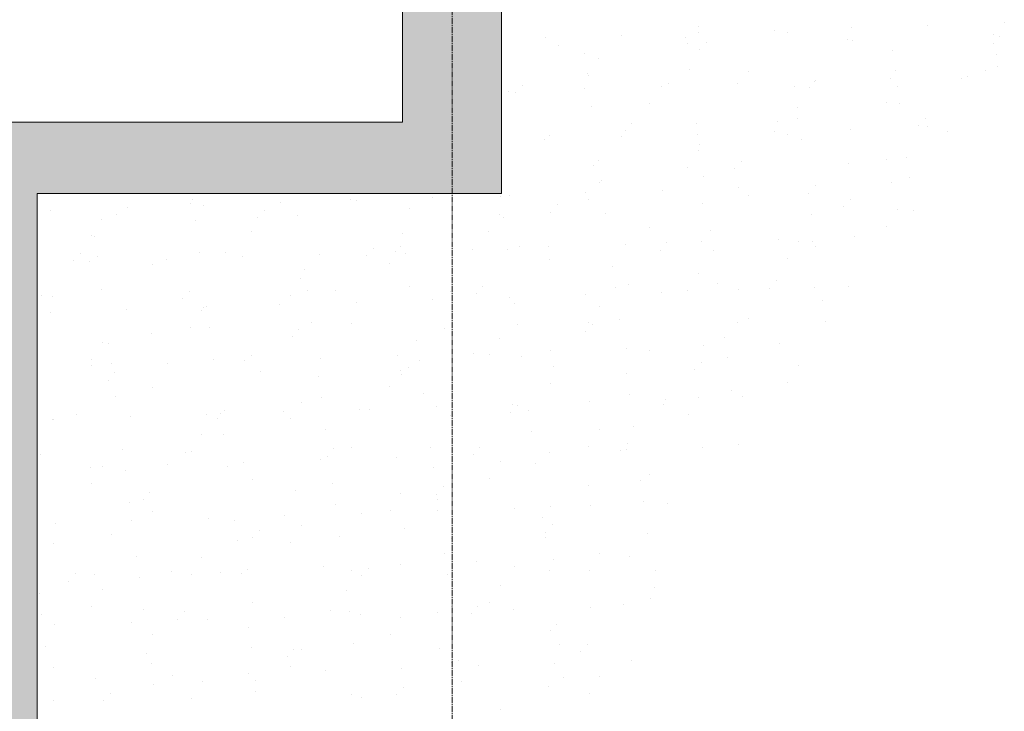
# Model space of a CAD drawing. Header units: centimetres. Extents: x 88729 to 133553, y -16225 to 14174.
# Tile 33 of 106: x 92940 to 93188, y -14064 to -13890. Entities that reach past the tile are written whole.
import ezdxf
from ezdxf.enums import TextEntityAlignment as Align

# ---------------------------------------------------------------- set-up
doc = ezdxf.new("R2010")
doc.units = ezdxf.units.CM
doc.linetypes.add('CENTER2', pattern=[1.125, 0.75, -0.125, 0.125, -0.125])
for name, color, linetype in [('A-OS', 252, 'CENTER2'), ('A-SCIANY', 252, 'Continuous'), ('E_PODKLAD', 7, 'Continuous'), ('mat', 252, 'Continuous'), ('R-MET-IWE', 252, 'Continuous')]:
    doc.layers.add(name, color=color, linetype=linetype)
doc.layers.add('rz_zelbet', color=252, linetype='Continuous', lineweight=20)
doc.styles.get("Standard").update_dxf_attribs({"font": 'txt.shx'})

# ---------------------------------------------------------------- blocks, each defined once
blk = doc.blocks.new('A$Ce817dbbb')
at = {"layer": 'rz_zelbet', "lineweight": 9, "ltscale": 0.1}
h = blk.add_hatch(dxfattribs=at)
h.set_pattern_fill('ANSI33', color=252, scale=40, style=0)
h.set_pattern_definition([(45, (-34168.379, 15472.824), (-7.0710678, 7.0710678), []), (45, (-34161.308, 15472.824), (-7.0710678, 7.0710678), [5, -2.5])])
h.paths.add_polyline_path([(1542.1, -24399.27), (1646.6, -24399.27), (1646.6, -24282.27), (1634.1, -24282.27), (1634.1, -24381.27), (1524.1, -24381.27), (1524.1, -24526.27), (1524.1, -24551.27), (1524.1, -25033.27), (1524.1, -25058.27), (1524.1, -25203.27), (1634.1, -25203.27), (1634.1, -25323.27), (1646.6, -25323.27), (1646.6, -25185.27), (1542.1, -25185.27)])
h.paths.add_polyline_path([(1659.1, -24282.27), (1646.6, -24282.27), (1646.6, -24399.27), (1659.1, -24399.27)])
h.paths.add_polyline_path([(1646.6, -24261.27), (1634.1, -24261.27), (1634.1, -24282.27), (1646.6, -24282.27)])
h.paths.add_polyline_path([(1659.1, -24261.27), (1646.6, -24261.27), (1646.6, -24282.27), (1659.1, -24282.27)])
h.paths.add_polyline_path([(1659.1, -25185.27), (1646.6, -25185.27), (1646.6, -25323.27), (1659.1, -25323.27)])
at = {"layer": 'A-OS', "color": 252, "lineweight": 9, "ltscale": 2}
blk.add_line((1646.6, -22825.03), (1646.6, -26625.91), dxfattribs=at)
at = {"layer": 'A-SCIANY', "color": 252, "lineweight": 9, "ltscale": 3}
for p, q in [((1634.1, -24051.27), (1634.1, -24381.27)), ((1659.1, -24399.27), (1659.1, -24116.27))]:
    blk.add_line(p, q, dxfattribs=at)
for points in [[(1634.1, -24381.27), (1524.1, -24381.27), (1524.1, -24526.27)], [(1659.1, -24399.27), (1542.1, -24399.27), (1542.1, -25185.27), (1659.1, -25185.27)]]:
    blk.add_lwpolyline(points, dxfattribs=at)
at = {"layer": 'mat', "color": 252, "lineweight": 9}
for p, q in [((1708.62, -24357.21), (1708.62, -24357.21)), ((1747.19, -24357.5), (1747.19, -24357.5)), ((1766.45, -24356.87), (1766.45, -24356.87)), ((1785.72, -24356.24), (1785.72, -24356.24)), ((1670.11, -24360.02), (1670.11, -24360.02)), ((1689.38, -24359.39), (1689.38, -24359.39)), ((1705.35, -24359.88), (1705.35, -24359.88)), ((1708.65, -24358.76), (1708.65, -24358.76)), ((1727.92, -24358.13), (1727.92, -24358.13)), ((1731.1, -24358.79), (1731.1, -24358.79)), ((1782.92, -24359.14), (1782.92, -24359.14)), ((1784.59, -24359.73), (1784.59, -24359.73)), ((1673.47, -24362.07), (1673.47, -24362.07)), ((1705.93, -24361.42), (1705.93, -24361.42)), ((1710.69, -24361.09), (1710.69, -24361.09)), ((1746.34, -24360.45), (1746.34, -24360.45)), ((1747.37, -24360.7), (1747.37, -24360.7)), ((1782.9, -24361.57), (1782.9, -24361.57)), ((1679.98, -24363.89), (1679.98, -24363.89)), ((1683.58, -24365.28), (1683.58, -24365.28)), ((1709, -24362.93), (1709, -24362.93)), ((1757.56, -24363.15), (1757.56, -24363.15)), ((1783.8, -24364.12), (1783.8, -24364.12)), ((1783.99, -24367.27), (1783.99, -24367.27)), ((1680.67, -24369.1), (1680.67, -24369.1)), ((1680.89, -24369.5), (1680.89, -24369.5)), ((1706.42, -24368.01), (1706.42, -24368.01)), ((1721.3, -24368.53), (1721.3, -24368.53)), ((1758.25, -24368.36), (1758.25, -24368.36)), ((1774.93, -24370.27), (1774.93, -24370.27)), ((1776.35, -24369.76), (1776.35, -24369.76)), ((1781.11, -24368.34), (1781.11, -24368.34)), ((1664.35, -24372.02), (1664.35, -24372.02)), ((1699.27, -24372.28), (1699.27, -24372.28)), ((1701.03, -24371.63), (1701.03, -24371.63)), ((1718.54, -24371.65), (1718.54, -24371.65)), ((1732.88, -24372.37), (1732.88, -24372.37)), ((1736.56, -24372.5), (1736.56, -24372.5)), ((1737.81, -24371.02), (1737.81, -24371.02)), ((1738.25, -24370.66), (1738.25, -24370.66)), ((1757.08, -24370.39), (1757.08, -24370.39)), ((1758.76, -24372.2), (1758.76, -24372.2)), ((1660.74, -24373.54), (1660.74, -24373.54)), ((1662.66, -24373.87), (1662.66, -24373.87)), ((1680.01, -24372.91), (1680.01, -24372.91)), ((1681.74, -24377.23), (1681.74, -24377.23)), ((1696.26, -24376.61), (1696.26, -24376.61)), ((1733.57, -24377.58), (1733.57, -24377.58)), ((1756.07, -24376.41), (1756.07, -24376.41)), ((1759.32, -24376.49), (1759.32, -24376.49)), ((1733.71, -24380.27), (1733.71, -24380.27)), ((1765.81, -24380.22), (1765.81, -24380.22)), ((1691.91, -24381.59), (1691.91, -24381.59)), ((1708.21, -24381.59), (1708.21, -24381.59)), ((1728.59, -24381.2), (1728.59, -24381.2)), ((1764.12, -24382.06), (1764.12, -24382.06)), ((1766.33, -24382.45), (1766.33, -24382.45)), ((1671.22, -24384.68), (1671.22, -24384.68)), ((1689.26, -24384.97), (1689.26, -24384.97)), ((1690.22, -24383.43), (1690.22, -24383.43)), ((1708.53, -24384.34), (1708.53, -24384.34)), ((1727.8, -24383.71), (1727.8, -24383.71)), ((1731.03, -24384.49), (1731.03, -24384.49)), ((1747.06, -24383.08), (1747.06, -24383.08)), ((1771.44, -24383.52), (1771.44, -24383.52)), ((1669.99, -24385.6), (1669.99, -24385.6)), ((1708.89, -24386.8), (1708.89, -24386.8)), ((1734.64, -24385.71), (1734.64, -24385.71)), ((1708.67, -24388.35), (1708.67, -24388.35)), ((1761.1, -24390.07), (1761.1, -24390.07)), ((1682.25, -24392.13), (1682.25, -24392.13)), ((1683.53, -24390.81), (1683.53, -24390.81)), ((1705.99, -24392.57), (1705.99, -24392.57)), ((1719.47, -24391.15), (1719.47, -24391.15)), ((1746.4, -24391.59), (1746.4, -24391.59)), ((1756.15, -24390.76), (1756.15, -24390.76)), ((1709.96, -24394.93), (1709.96, -24394.93)), ((1717.78, -24393), (1717.78, -24393)), ((1683.63, -24396.42), (1683.63, -24396.42)), ((1684.21, -24396.02), (1684.21, -24396.02)), ((1738.14, -24397.2), (1738.14, -24397.2)), ((1757.41, -24396.57), (1757.41, -24396.57)), ((1761.79, -24395.27), (1761.79, -24395.27)), ((1658.85, -24400.03), (1658.85, -24400.03)), ((1661.07, -24399.72), (1661.07, -24399.72)), ((1680.34, -24399.09), (1680.34, -24399.09)), ((1699.61, -24398.46), (1699.61, -24398.46)), ((1718.88, -24397.83), (1718.88, -24397.83)), ((1721.36, -24399.67), (1721.36, -24399.67)), ((1736.43, -24399.29), (1736.43, -24399.29)), ((1580.72, -24401.81), (1580.72, -24401.81)), ((1581.27, -24400.77), (1581.27, -24400.77)), ((1584, -24402.24), (1584, -24402.24)), ((1603.27, -24401.61), (1603.27, -24401.61)), ((1621.14, -24400.83), (1621.14, -24400.83)), ((1622.54, -24400.98), (1622.54, -24400.98)), ((1641.8, -24400.35), (1641.8, -24400.35)), ((1673.13, -24402.08), (1673.13, -24402.08)), ((1680.95, -24400.64), (1680.95, -24400.64)), ((1709.81, -24401.7), (1709.81, -24401.7)), ((1745.34, -24402.56), (1745.34, -24402.56)), ((1747.03, -24400.72), (1747.03, -24400.72)), ((1545.46, -24403.5), (1545.46, -24403.5)), ((1562.01, -24404.43), (1562.01, -24404.43)), ((1564.73, -24402.87), (1564.73, -24402.87)), ((1599.23, -24403.45), (1599.23, -24403.45)), ((1607.71, -24404.89), (1607.71, -24404.89)), ((1635.91, -24403.06), (1635.91, -24403.06)), ((1658.59, -24404.5), (1658.59, -24404.5)), ((1671.44, -24403.93), (1671.44, -24403.93)), ((1685.28, -24404.15), (1685.28, -24404.15)), ((1737.11, -24404.49), (1737.11, -24404.49)), ((1758.81, -24403.34), (1758.81, -24403.34)), ((1762.86, -24403.4), (1762.86, -24403.4)), ((1558.37, -24405.66), (1558.37, -24405.66)), ((1581.96, -24405.98), (1581.96, -24405.98)), ((1597.54, -24405.29), (1597.54, -24405.29)), ((1659.54, -24405.24), (1659.54, -24405.24)), ((1756.13, -24407.55), (1756.13, -24407.55)), ((1555.68, -24409.88), (1555.68, -24409.88)), ((1556.6, -24409.99), (1556.6, -24409.99)), ((1596.09, -24408.91), (1596.09, -24408.91)), ((1634.17, -24409.25), (1634.17, -24409.25)), ((1655.9, -24408.72), (1655.9, -24408.72)), ((1696.32, -24407.75), (1696.32, -24407.75)), ((1711.75, -24408.51), (1711.75, -24408.51)), ((1690.23, -24411.98), (1690.23, -24411.98)), ((1700.69, -24411.65), (1700.69, -24411.65)), ((1709.5, -24411.35), (1709.5, -24411.35)), ((1728.77, -24410.72), (1728.77, -24410.72)), ((1733.77, -24411.41), (1733.77, -24411.41)), ((1737.37, -24411.26), (1737.37, -24411.26)), ((1748.04, -24410.09), (1748.04, -24410.09)), ((1552.89, -24414.38), (1552.89, -24414.38)), ((1583.03, -24414.11), (1583.03, -24414.11)), ((1589.57, -24413.99), (1589.57, -24413.99)), ((1613.16, -24414.5), (1613.16, -24414.5)), ((1625.1, -24414.86), (1625.1, -24414.86)), ((1626.79, -24413.02), (1626.79, -24413.02)), ((1632.43, -24413.87), (1632.43, -24413.87)), ((1633.55, -24412.58), (1633.55, -24412.58)), ((1634.86, -24414.46), (1634.86, -24414.46)), ((1651.7, -24413.24), (1651.7, -24413.24)), ((1660.61, -24413.37), (1660.61, -24413.37)), ((1663.47, -24412.63), (1663.47, -24412.63)), ((1670.96, -24412.61), (1670.96, -24412.61)), ((1699, -24413.49), (1699, -24413.49)), ((1712.43, -24413.71), (1712.43, -24413.71)), ((1738.18, -24412.62), (1738.18, -24412.62)), ((1551.2, -24416.23), (1551.2, -24416.23)), ((1555.35, -24416.39), (1555.35, -24416.39)), ((1557.28, -24415.2), (1557.28, -24415.2)), ((1571.05, -24416.99), (1571.05, -24416.99)), ((1574.62, -24415.76), (1574.62, -24415.76)), ((1593.89, -24415.13), (1593.89, -24415.13)), ((1630.86, -24416.79), (1630.86, -24416.79)), ((1671.27, -24415.82), (1671.27, -24415.82)), ((1731.08, -24415.63), (1731.08, -24415.63)), ((1609.49, -24418.47), (1609.49, -24418.47)), ((1687.07, -24417.73), (1687.07, -24417.73)), ((1708.73, -24419.49), (1708.73, -24419.49)), ((1608.51, -24420.65), (1608.51, -24420.65)), ((1691.03, -24422.19), (1691.03, -24422.19)), ((1713.51, -24421.84), (1713.51, -24421.84)), ((1728.25, -24421.21), (1728.25, -24421.21)), ((1543.23, -24424.92), (1543.23, -24424.92)), ((1558.35, -24423.33), (1558.35, -24423.33)), ((1580.45, -24423.95), (1580.45, -24423.95)), ((1605.82, -24424.87), (1605.82, -24424.87)), ((1610.18, -24423.68), (1610.18, -24423.68)), ((1617.13, -24423.56), (1617.13, -24423.56)), ((1635.93, -24422.59), (1635.93, -24422.59)), ((1646.23, -24423.9), (1646.23, -24423.9)), ((1652.66, -24424.42), (1652.66, -24424.42)), ((1654.35, -24422.58), (1654.35, -24422.58)), ((1680.22, -24424.67), (1680.22, -24424.67)), ((1687.76, -24422.93), (1687.76, -24422.93)), ((1699.49, -24424.04), (1699.49, -24424.04)), ((1706.04, -24423.71), (1706.04, -24423.71)), ((1718.75, -24423.41), (1718.75, -24423.41)), ((1726.56, -24423.06), (1726.56, -24423.06)), ((1738.02, -24422.78), (1738.02, -24422.78)), ((1746.45, -24422.74), (1746.45, -24422.74)), ((1546.01, -24425.06), (1546.01, -24425.06)), ((1578.76, -24425.79), (1578.76, -24425.79)), ((1603.14, -24427.19), (1603.14, -24427.19)), ((1622.41, -24426.56), (1622.41, -24426.56)), ((1641.68, -24425.93), (1641.68, -24425.93)), ((1660.95, -24425.3), (1660.95, -24425.3)), ((1662.39, -24426.95), (1662.39, -24426.95)), ((1739.97, -24426.21), (1739.97, -24426.21)), ((1545.34, -24429.08), (1545.34, -24429.08)), ((1564.61, -24428.45), (1564.61, -24428.45)), ((1583.47, -24428.73), (1583.47, -24428.73)), ((1583.88, -24427.82), (1583.88, -24427.82)), ((1584.82, -24427.69), (1584.82, -24427.69)), ((1683.69, -24427.57), (1683.69, -24427.57)), ((1611.25, -24431.81), (1611.25, -24431.81)), ((1621.19, -24431.98), (1621.19, -24431.98)), ((1663.08, -24432.15), (1663.08, -24432.15)), ((1681, -24431.78), (1681, -24431.78)), ((1681.91, -24432.15), (1681.91, -24432.15)), ((1688.83, -24431.06), (1688.83, -24431.06)), ((1718.59, -24431.76), (1718.59, -24431.76)), ((1721.41, -24430.81), (1721.41, -24430.81)), ((1740.66, -24431.41), (1740.66, -24431.41)), ((1570.79, -24434.49), (1570.79, -24434.49)), ((1580.78, -24432.95), (1580.78, -24432.95)), ((1585.5, -24432.9), (1585.5, -24432.9)), ((1608.01, -24433.51), (1608.01, -24433.51)), ((1644.69, -24433.12), (1644.69, -24433.12)), ((1680.22, -24433.99), (1680.22, -24433.99)), ((1558.43, -24436.81), (1558.43, -24436.81)), ((1560.14, -24436.91), (1560.14, -24436.91)), ((1606.32, -24435.36), (1606.32, -24435.36)), ((1637.72, -24436.17), (1637.72, -24436.17)), ((1658.65, -24435.64), (1658.65, -24435.64)), ((1715.29, -24435.43), (1715.29, -24435.43)), ((1729.1, -24436.89), (1729.1, -24436.89)), ((1652.03, -24439.41), (1652.03, -24439.41)), ((1671.3, -24438.78), (1671.3, -24438.78)), ((1690.57, -24438.15), (1690.57, -24438.15)), ((1696.37, -24438.89), (1696.37, -24438.89)), ((1709.83, -24437.52), (1709.83, -24437.52)), ((1555.74, -24441.02), (1555.74, -24441.02)), ((1560.82, -24442.12), (1560.82, -24442.12)), ((1574.96, -24441.93), (1574.96, -24441.93)), ((1586.57, -24441.03), (1586.57, -24441.03)), ((1594.23, -24441.3), (1594.23, -24441.3)), ((1596.15, -24440.05), (1596.15, -24440.05)), ((1613.49, -24440.67), (1613.49, -24440.67)), ((1632.76, -24440.04), (1632.76, -24440.04)), ((1638.4, -24441.37), (1638.4, -24441.37)), ((1655.96, -24439.86), (1655.96, -24439.86)), ((1664.15, -24440.28), (1664.15, -24440.28)), ((1709.47, -24441.71), (1709.47, -24441.71)), ((1715.98, -24440.63), (1715.98, -24440.63)), ((1555.69, -24442.56), (1555.69, -24442.56)), ((1561.67, -24444.44), (1561.67, -24444.44)), ((1598.35, -24444.05), (1598.35, -24444.05)), ((1633.61, -24443.72), (1633.61, -24443.72)), ((1635.57, -24443.08), (1635.57, -24443.08)), ((1672.25, -24442.69), (1672.25, -24442.69)), ((1690.62, -24444.65), (1690.62, -24444.65)), ((1707.78, -24443.55), (1707.78, -24443.55)), ((1733.83, -24442.56), (1733.83, -24442.56)), ((1559.98, -24446.29), (1559.98, -24446.29)), ((1613.04, -24445.39), (1613.04, -24445.39)), ((1633.88, -24444.92), (1633.88, -24444.92)), ((1671.33, -24446.96), (1671.33, -24446.96)), ((1731.14, -24446.77), (1731.14, -24446.77)), ((1571.11, -24448.13), (1571.11, -24448.13)), ((1630.92, -24447.94), (1630.92, -24447.94)), ((1639.47, -24449.5), (1639.47, -24449.5)), ((1717.05, -24448.76), (1717.05, -24448.76)), ((1561.9, -24450.25), (1561.9, -24450.25)), ((1608.57, -24451.8), (1608.57, -24451.8)), ((1613.72, -24450.59), (1613.72, -24450.59)), ((1681.19, -24451.68), (1681.19, -24451.68)), ((1691.3, -24449.85), (1691.3, -24449.85)), ((1700.46, -24451.05), (1700.46, -24451.05)), ((1708.79, -24450.63), (1708.79, -24450.63)), ((1719.73, -24450.42), (1719.73, -24450.42)), ((1588.36, -24454.61), (1588.36, -24454.61)), ((1589.23, -24454.01), (1589.23, -24454.01)), ((1604.12, -24454.2), (1604.12, -24454.2)), ((1623.39, -24453.57), (1623.39, -24453.57)), ((1625.91, -24453.62), (1625.91, -24453.62)), ((1642.65, -24452.94), (1642.65, -24452.94)), ((1661.44, -24454.48), (1661.44, -24454.48)), ((1661.92, -24452.31), (1661.92, -24452.31)), ((1663.13, -24452.64), (1663.13, -24452.64)), ((1665.94, -24453.87), (1665.94, -24453.87)), ((1699.8, -24452.25), (1699.8, -24452.25)), ((1546.07, -24456.2), (1546.07, -24456.2)), ((1546.31, -24456.08), (1546.31, -24456.08)), ((1552.01, -24454.99), (1552.01, -24454.99)), ((1565.58, -24455.45), (1565.58, -24455.45)), ((1584.85, -24454.82), (1584.85, -24454.82)), ((1587.54, -24455.85), (1587.54, -24455.85)), ((1605.88, -24456.01), (1605.88, -24456.01)), ((1646.29, -24455.04), (1646.29, -24455.04)), ((1706.1, -24454.85), (1706.1, -24454.85)), ((1614.79, -24458.72), (1614.79, -24458.72)), ((1666.62, -24459.07), (1666.62, -24459.07)), ((1683.75, -24458.71), (1683.75, -24458.71)), ((1692.37, -24457.98), (1692.37, -24457.98)), ((1583.52, -24459.87), (1583.52, -24459.87)), ((1589.05, -24459.81), (1589.05, -24459.81)), ((1563.68, -24463.83), (1563.68, -24463.83)), ((1579.57, -24464.55), (1579.57, -24464.55)), ((1580.84, -24464.09), (1580.84, -24464.09)), ((1616.79, -24463.57), (1616.79, -24463.57)), ((1621.25, -24463.12), (1621.25, -24463.12)), ((1641.26, -24463.09), (1641.26, -24463.09)), ((1653.47, -24463.18), (1653.47, -24463.18)), ((1671.18, -24464.36), (1671.18, -24464.36)), ((1681.06, -24462.92), (1681.06, -24462.92)), ((1689, -24464.05), (1689, -24464.05)), ((1690.44, -24463.73), (1690.44, -24463.73)), ((1690.68, -24462.21), (1690.68, -24462.21)), ((1709.71, -24463.1), (1709.71, -24463.1)), ((1718.84, -24462.35), (1718.84, -24462.35)), ((1542.89, -24464.94), (1542.89, -24464.94)), ((1594.1, -24466.88), (1594.1, -24466.88)), ((1613.37, -24466.25), (1613.37, -24466.25)), ((1615.1, -24465.42), (1615.1, -24465.42)), ((1632.64, -24465.62), (1632.64, -24465.62)), ((1651.91, -24464.99), (1651.91, -24464.99)), ((1658.7, -24466.78), (1658.7, -24466.78)), ((1555.57, -24468.14), (1555.57, -24468.14)), ((1558.48, -24467.95), (1558.48, -24467.95)), ((1564.37, -24469.03), (1564.37, -24469.03)), ((1574.83, -24467.51), (1574.83, -24467.51)), ((1590.12, -24467.94), (1590.12, -24467.94)), ((1641.95, -24468.29), (1641.95, -24468.29)), ((1667.69, -24467.2), (1667.69, -24467.2)), ((1596.21, -24471.19), (1596.21, -24471.19)), ((1656.02, -24471), (1656.02, -24471)), ((1694.16, -24471.57), (1694.16, -24471.57)), ((1696.43, -24470.03), (1696.43, -24470.03)), ((1555.8, -24472.16), (1555.8, -24472.16)), ((1570.45, -24474.5), (1570.45, -24474.5)), ((1607.13, -24474.12), (1607.13, -24474.12)), ((1616.58, -24472.31), (1616.58, -24472.31)), ((1644.34, -24473.14), (1644.34, -24473.14)), ((1681.02, -24472.75), (1681.02, -24472.75)), ((1568.76, -24476.35), (1568.76, -24476.35)), ((1633.66, -24474.86), (1633.66, -24474.86)), ((1642.66, -24474.98), (1642.66, -24474.98)), ((1643.02, -24476.42), (1643.02, -24476.42)), ((1694.84, -24476.77), (1694.84, -24476.77)), ((1565.44, -24477.16), (1565.44, -24477.16)), ((1571.17, -24479.27), (1571.17, -24479.27)), ((1617.27, -24477.51), (1617.27, -24477.51)), ((1630.98, -24479.08), (1630.98, -24479.08)), ((1642.99, -24479.11), (1642.99, -24479.11)), ((1662.26, -24478.48), (1662.26, -24478.48)), ((1671.39, -24478.11), (1671.39, -24478.11)), ((1681.52, -24477.85), (1681.52, -24477.85)), ((1700.79, -24477.22), (1700.79, -24477.22)), ((1565.91, -24481.63), (1565.91, -24481.63)), ((1585.18, -24481), (1585.18, -24481)), ((1591.9, -24481.53), (1591.9, -24481.53)), ((1604.45, -24480.37), (1604.45, -24480.37)), ((1623.72, -24479.74), (1623.72, -24479.74)), ((1669.48, -24480.78), (1669.48, -24480.78)), ((1546.65, -24482.26), (1546.65, -24482.26)), ((1598.01, -24484.07), (1598.01, -24484.07)), ((1608.62, -24482.94), (1608.62, -24482.94)), ((1634.68, -24483.68), (1634.68, -24483.68)), ((1671.9, -24482.7), (1671.9, -24482.7)), ((1560.79, -24485.05), (1560.79, -24485.05)), ((1592.59, -24486.73), (1592.59, -24486.73)), ((1596.32, -24485.91), (1596.32, -24485.91)), ((1618.34, -24485.64), (1618.34, -24485.64)), ((1646.35, -24486.18), (1646.35, -24486.18)), ((1670.17, -24485.99), (1670.17, -24485.99)), ((1670.21, -24484.55), (1670.21, -24484.55)), ((1695.91, -24484.9), (1695.91, -24484.9)), ((1546.13, -24487.35), (1546.13, -24487.35)), ((1605.94, -24487.15), (1605.94, -24487.15)), ((1567.23, -24490.75), (1567.23, -24490.75)), ((1583.58, -24491.01), (1583.58, -24491.01)), ((1644.8, -24490), (1644.8, -24490)), ((1672.15, -24491.37), (1672.15, -24491.37)), ((1683.8, -24489.85), (1683.8, -24489.85)), ((1691.42, -24490.74), (1691.42, -24490.74)), ((1595.08, -24493.89), (1595.08, -24493.89)), ((1614.34, -24493.26), (1614.34, -24493.26)), ((1621.31, -24494.26), (1621.31, -24494.26)), ((1625.56, -24493.63), (1625.56, -24493.63)), ((1633.61, -24492.63), (1633.61, -24492.63)), ((1652.88, -24492), (1652.88, -24492)), ((1662.24, -24493.25), (1662.24, -24493.25)), ((1671.24, -24494.12), (1671.24, -24494.12)), ((1681.12, -24494.07), (1681.12, -24494.07)), ((1697.77, -24494.11), (1697.77, -24494.11)), ((1549.98, -24496.84), (1549.98, -24496.84)), ((1551.67, -24495), (1551.67, -24495)), ((1556.54, -24495.15), (1556.54, -24495.15)), ((1567.91, -24495.95), (1567.91, -24495.95)), ((1575.81, -24494.52), (1575.81, -24494.52)), ((1580.89, -24495.23), (1580.89, -24495.23)), ((1588.34, -24494.61), (1588.34, -24494.61)), ((1593.66, -24494.86), (1593.66, -24494.86)), ((1623.87, -24495.48), (1623.87, -24495.48)), ((1645.49, -24495.21), (1645.49, -24495.21)), ((1558.54, -24499.09), (1558.54, -24499.09)), ((1620.13, -24499.22), (1620.13, -24499.22)), ((1658.76, -24497.93), (1658.76, -24497.93)), ((1697.7, -24498.48), (1697.7, -24498.48)), ((1542.55, -24499.97), (1542.55, -24499.97)), ((1696.49, -24501.17), (1696.49, -24501.17)), ((1555.85, -24503.31), (1555.85, -24503.31)), ((1568.98, -24504.08), (1568.98, -24504.08)), ((1596.26, -24502.33), (1596.26, -24502.33)), ((1615.9, -24504.18), (1615.9, -24504.18)), ((1646.56, -24503.34), (1646.56, -24503.34)), ((1653.12, -24503.2), (1653.12, -24503.2)), ((1656.07, -24502.14), (1656.07, -24502.14)), ((1662.13, -24504.06), (1662.13, -24504.06)), ((1681.4, -24503.43), (1681.4, -24503.43)), ((1689.8, -24502.81), (1689.8, -24502.81)), ((1543.23, -24505.17), (1543.23, -24505.17)), ((1577.53, -24506.41), (1577.53, -24506.41)), ((1579.22, -24504.57), (1579.22, -24504.57)), ((1585.06, -24506.58), (1585.06, -24506.58)), ((1604.33, -24505.95), (1604.33, -24505.95)), ((1620.81, -24504.43), (1620.81, -24504.43)), ((1623.6, -24505.32), (1623.6, -24505.32)), ((1633.72, -24506), (1633.72, -24506)), ((1642.87, -24504.69), (1642.87, -24504.69)), ((1651.43, -24505.04), (1651.43, -24505.04)), ((1546.52, -24507.84), (1546.52, -24507.84)), ((1565.79, -24507.21), (1565.79, -24507.21)), ((1595.45, -24508.44), (1595.45, -24508.44)), ((1671.44, -24509.25), (1671.44, -24509.25)), ((1673.03, -24507.7), (1673.03, -24507.7)), ((1571.22, -24510.41), (1571.22, -24510.41)), ((1631.03, -24510.22), (1631.03, -24510.22)), ((1544.31, -24513.3), (1544.31, -24513.3)), ((1596.13, -24513.65), (1596.13, -24513.65)), ((1606.78, -24514.13), (1606.78, -24514.13)), ((1608.68, -24514.08), (1608.68, -24514.08)), ((1621.88, -24512.56), (1621.88, -24512.56)), ((1643.46, -24513.74), (1643.46, -24513.74)), ((1673.71, -24512.91), (1673.71, -24512.91)), ((1680.68, -24512.76), (1680.68, -24512.76)), ((1569.56, -24515.11), (1569.56, -24515.11)), ((1605.09, -24515.97), (1605.09, -24515.97)), ((1678.99, -24514.61), (1678.99, -24514.61)), ((1546.18, -24518.49), (1546.18, -24518.49)), ((1570.77, -24517.66), (1570.77, -24517.66)), ((1605.99, -24518.29), (1605.99, -24518.29)), ((1633.95, -24518.81), (1633.95, -24518.81)), ((1646.4, -24517.32), (1646.4, -24517.32)), ((1648.35, -24516.92), (1648.35, -24516.92)), ((1653.21, -24518.18), (1653.21, -24518.18)), ((1672.48, -24517.55), (1672.48, -24517.55)), ((1691.75, -24516.92), (1691.75, -24516.92)), ((1556.87, -24521.33), (1556.87, -24521.33)), ((1576.14, -24520.7), (1576.14, -24520.7)), ((1595.41, -24520.07), (1595.41, -24520.07)), ((1614.68, -24519.44), (1614.68, -24519.44)), ((1674.78, -24521.04), (1674.78, -24521.04)), ((1683.86, -24520.99), (1683.86, -24520.99)), ((1571.46, -24522.87), (1571.46, -24522.87)), ((1583.64, -24522.15), (1583.64, -24522.15)), ((1597.2, -24521.78), (1597.2, -24521.78)), ((1634.34, -24523.7), (1634.34, -24523.7)), ((1649.03, -24522.13), (1649.03, -24522.13)), ((1671.02, -24523.31), (1671.02, -24523.31)), ((1560.44, -24525.06), (1560.44, -24525.06)), ((1580.95, -24526.37), (1580.95, -24526.37)), ((1597.12, -24524.67), (1597.12, -24524.67)), ((1621.36, -24525.4), (1621.36, -24525.4)), ((1623.67, -24526.14), (1623.67, -24526.14)), ((1632.65, -24525.54), (1632.65, -24525.54)), ((1681.17, -24525.21), (1681.17, -24525.21)), ((1546.09, -24526.88), (1546.09, -24526.88)), ((1558.75, -24526.91), (1558.75, -24526.91)), ((1658.82, -24529.07), (1658.82, -24529.07))]:
    blk.add_line(p, q, dxfattribs=at)
at = {"layer": 'R-MET-IWE', "color": 252, "lineweight": 9, "width": 0.75}
for tag, rotation, p in [('0-', 90, (-1139.05, -4143.61)), ('0-', 90, (-1113.05, -4143.61)), ('0-', 90, (-1087.05, -4143.61)), ('2-', 90, (-796.05, -4143.61)), ('2-', 90, (-505.05, -4143.61)), ('0-', 90, (-480.05, -4143.61)), ('0-', 90, (-456.05, -4143.61)), ('2-', 90, (-166.05, -4143.61)), ('2-', 90, (-625.66, -4833.61)), ('2-', 90, (-599.66, -4833.61)), ('2-', 90, (-573.66, -4833.61)), ('0-', 180, (-2169.64, -4848.47)), ('0-', 180, (-2169.64, -4873.47)), ('0-', 180, (-2169.64, -4899.47)), ('-2', 90, (-1661.47, -4961.65)), ('-2', 90, (-1636.47, -4961.65)), ('0-', 270, (-1489.78, -4968.06)), ('0-', 270, (-1464.78, -4968.06)), ('0-', 270, (-1439.78, -4968.06)), ('0-', 270, (-1364.78, -4968.06)), ('0-', 270, (-1339.78, -4968.06)), ('0-', 270, (-1314.78, -4968.06)), ('0-', 270, (328.22, -4968.06)), ('0-', 270, (354.22, -4968.06)), ('0-', 270, (1256.22, -4968.06)), ('0-', 270, (1282.22, -4968.06)), ('0-', 90, (-513.05, -5496.61)), ('0-', 90, (-487.05, -5496.61)), ('K.S.-', 90, (-487.05, -5766.11)), ('0-', 90, (-513.05, -5766.11)), ('1-', 90, (-539.05, -6114.61)), ('0-', 90, (-513.05, -6114.61)), ('0-', 90, (-487.05, -6114.61)), ('0-', 90, (301.95, -6545.61)), ('0-', 90, (327.95, -6545.61)), ('0-', 90, (353.95, -6545.61)), ('0-', 90, (416.11, -6545.61)), ('0-', 90, (1255.95, -6545.61)), ('0-', 90, (1281.95, -6545.61)), ('1-', 90, (2382.95, -6845.61)), ('1-', 90, (2408.95, -6845.61)), ('1-', 90, (2434.95, -6845.61)), ('1-', 90, (2827.95, -6845.61)), ('1-', 90, (2853.95, -6845.61)), ('1-', 90, (2879.95, -6845.61)), ('<-2', 90, (-910.64, -10482.41)), ('2->', 90, (-718.15, -10854.38)), ('2->', 90, (-692.15, -10854.38)), ('2->', 90, (-744.15, -10870.8)), ('-0', 90, (-186.09, -12450.12)), ('1-', 90, (2264.47, -12866.38)), ('1-', 90, (2290.47, -12866.38)), ('1-', 90, (2316.47, -12866.38)), ('1-', 90, (2709.47, -12866.38)), ('1-', 90, (2735.47, -12866.38)), ('1-', 90, (2761.47, -12866.38)), ('<-KL', 90, (-700.01, -16780.91)), ('-0', 90, (-179.94, -18957.53)), ('0->', 90, (-1257.53, -23179.05)), ('0->', 90, (-1231.53, -23179.05)), ('0->', 90, (-1205.53, -23179.05)), ('0->', 90, (-600.53, -23179.05)), ('0->', 90, (-574.53, -23179.05)), ('0->', 90, (-1692.53, -24074.05)), ('0->', 90, (-1666.53, -24074.05)), ('0->', 90, (-1640.53, -24074.05)), ('0->', 90, (-1486.53, -24074.05)), ('0->', 90, (-1460.53, -24074.05)), ('0->', 90, (-1434.53, -24074.05)), ('<-0', 90, (-499.82, -24383.56)), ('<-0', 90, (-298.11, -24383.56)), ('<-0', 180, (-587.12, -25088.86)), ('<-0', 270, (-496.63, -25202.68)), ('<-0', 180, (-1353.25, -25419.36)), ('<-0', 180, (-1187.25, -25444.1)), ('<-0', 90, (-179.61, -25454.22)), ('<-0', 90, (-69.59, -26375.36)), ('<-0', 90, (-43.59, -26375.36))]:
    blk.add_attdef(tag, text='', height=17, rotation=rotation, dxfattribs=at).set_placement(p, align=Align.MIDDLE)
for tag, p in [('2-', (1424.81, -4179.2)), ('2-', (1424.81, -4205.2)), ('K.S.-', (-76.89, -4264.2)), ('KL-', (-613.13, -4292.18)), ('1-', (-613.13, -4312.18)), ('1-', (-613.13, -4332.18)), ('K.S.-', (1414.13, -4333.66)), ('0-', (-70.19, -4341.2)), ('0-', (469.81, -4341.2)), ('1-', (-613.13, -4352.18)), ('0-', (1424.81, -4361.2)), ('0-', (-70.19, -4367.2)), ('1-', (469.81, -4367.2)), ('0-', (1099.81, -4368.2)), ('2-', (1424.81, -4387.2)), ('1-', (-70.19, -4393.2)), ('1-', (469.81, -4393.2)), ('1-', (1099.81, -4394.2)), ('2-', (1424.81, -4413.2)), ('2-', (-70.19, -4419.2)), ('2-', (1099.81, -4420.2)), ('K.S.-', (-76.89, -4445.2)), ('2-', (469.81, -4444.2)), ('2-', (1099.81, -4446.2)), ('2-', (469.81, -4470.2)), ('2-', (-825.19, -4496.2)), ('2-', (-825.19, -4522.2)), ('2-', (-70.19, -4574.2)), ('2-', (-70.19, -4600.2)), ('K.S.-', (1089.13, -4600.66)), ('2-', (1099.81, -4653.2)), ('2-', (-70.19, -4669.2)), ('2-', (1099.81, -4679.2)), ('-1', (1806.78, -4690.78)), ('1-', (-70.19, -4695.2)), ('2-', (1099.81, -4705.2)), ('-1', (1806.78, -4716.3)), ('K.S.-', (-73.2, -4721.2)), ('-1', (1806.78, -4743.07)), ('FR-', (-70.19, -4747.2)), ('0-', (-1066.19, -6382.7)), ('0-', (-1066.19, -6408.7)), ('2-', (1729.81, -6586.2)), ('2-', (1729.81, -6612.2)), ('2-', (1729.81, -6638.2)), ('2-', (1729.81, -6664.2)), ('K.S.-', (469.81, -6788.2)), ('1-', (-962.19, -6915.2)), ('1-', (-460.19, -6923.2)), ('1-', (469.81, -6923.2)), ('2-', (1729.81, -6923.2)), ('1-', (-460.19, -6949.2)), ('1-', (469.81, -6949.2)), ('2-', (1729.81, -6949.2)), ('K.S.-', (2901.81, -6960.2)), ('2-', (1729.81, -6975.2)), ('2-', (1729.81, -7001.2)), ('2-', (-460.19, -7026.2)), ('0-', (469.81, -7026.2)), ('2-', (-460.19, -7052.2)), ('0-', (469.81, -7052.2)), ('2-', (-460.19, -7078.2)), ('2-', (469.81, -7078.2)), ('1-', (2901.81, -7088.2)), ('2-', (469.81, -7104.2)), ('1-', (2901.81, -7114.2)), ('0-', (1729.81, -7131.2)), ('2-', (-460.19, -7141.2)), ('0-', (1729.81, -7157.2)), ('2-', (-460.19, -7167.2)), ('2-', (469.81, -7181.2)), ('2-', (1729.81, -7183.2)), ('0-', (-460.19, -7193.2)), ('2-', (469.81, -7207.2)), ('2-', (1729.81, -7209.2)), ('K.S.-', (-470.87, -7217.66)), ('2-', (469.81, -7233.2)), ('2-', (1729.81, -7235.2)), ('1-', (-460.19, -7245.2)), ('2-', (469.81, -7259.2)), ('2-', (1729.81, -7261.2)), ('2-', (1729.81, -7287.2)), ('2-', (-460.19, -7297.2)), ('2->', (-943.67, -10542.97)), ('-1', (1688.29, -10711.55)), ('-1', (1688.29, -10737.55)), ('-1', (1688.29, -10763.55)), ('<-2', (1685.55, -12605.39)), ('2->', (1611.33, -12636.47)), ('2->', (1611.33, -12658.97)), ('2->', (1590.77, -12684.97)), ('K.S.-', (2783.33, -12980.97)), ('2->', (-578.67, -13046.97)), ('2->', (-578.67, -13072.97)), ('<-2', (-476.88, -13105.94)), ('1-', (2783.33, -13108.97)), ('1-', (2783.33, -13134.97)), ('<-1', (-610.79, -16857.83)), ('<-1', (-610.79, -16877.83)), ('<-1', (1688.29, -17218.96)), ('<-1', (1688.29, -17244.96)), ('<-1', (1688.29, -17270.96)), ('<-1', (-478.91, -18553.43)), ('<-0', (-2287.98, -23879.57)), ('<-0', (-2287.98, -23905.57)), ('<-0', (-2287.98, -23931.57)), ('<-0', (-343.08, -24738.18)), ('<-0', (-478.91, -25059.68))]:
    blk.add_attdef(tag, text='', height=17, dxfattribs=at).set_placement(p, align=Align.MIDDLE)

msp = doc.modelspace()

# ---------------------------------------------------------------- block references
at = {"layer": 'E_PODKLAD'}
msp.add_blockref('A$Ce817dbbb', (91401.87, 10465.39), dxfattribs=at)

doc.saveas('drawing.dxf')
